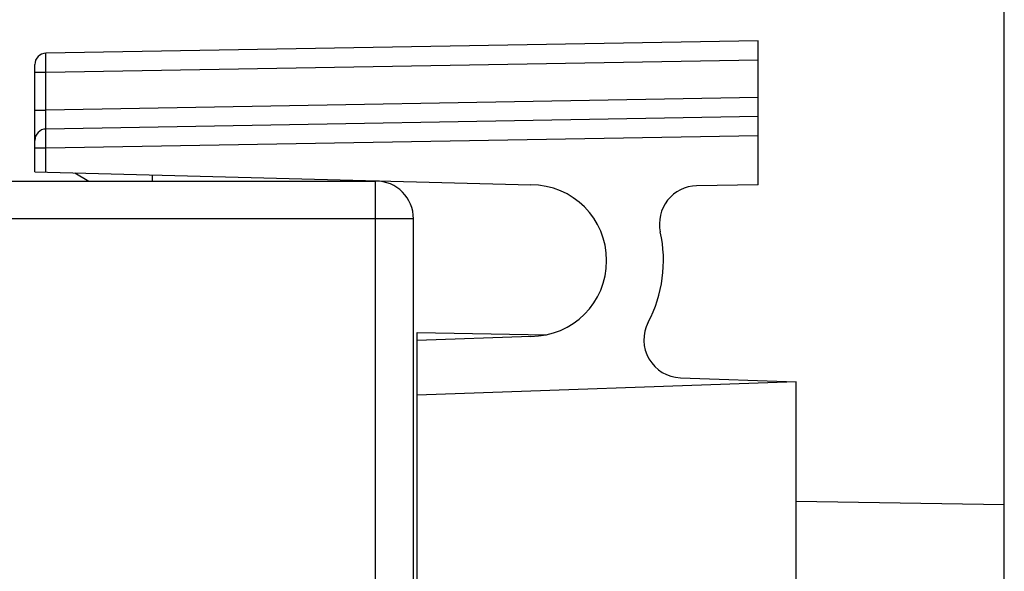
# Model space of a CAD drawing. Header units: millimetres. Extents: x 0 to 594, y 0 to 420.
# Tile 130 of 236: x 159 to 185, y 227 to 242. Entities that reach past the tile are written whole.
import ezdxf

# ---------------------------------------------------------------- set-up
doc = ezdxf.new("R2010")
doc.units = ezdxf.units.MM
doc.header["$LTSCALE"] = 32.67
doc.layers.get('0').update_dxf_attribs({"linetype": 'CONTINUOUS'})
doc.styles.get("Standard").update_dxf_attribs({"font": 'txt', "width": 0.85})
doc.dimstyles.new('DIMSTYLE_1', dxfattribs={"dimtxt": 3.5, "dimasz": 3.5, "dimexe": 1, "dimexo": 0.5, "dimgap": 0.875, "dimtad": 1, "dimdec": 1, "dimdsep": 46, "dimtxsty": 'STANDARD', "dimblk": '_FILLED', "dimblk1": '_FILLED', "dimblk2": '_FILLED', "dimcen": 0.09, "dimadec": 4, "dimazin": 2, "dimtp": 0.2, "dimtm": 0.2, "dimtfac": 1, "dimtdec": 1, "dimtofl": 0, "dimtmove": 0, "dimatfit": 3, "dimldrblk": '_FILLED', "dimfxl": 1, "dimtolj": 1, "dimarcsym": 0})
doc.dimstyles.new('DIMSTYLE_4', dxfattribs={"dimtxt": 3.5, "dimasz": 3.5, "dimexe": 1, "dimexo": 0.5, "dimgap": 0.875, "dimtad": 1, "dimdec": 1, "dimdsep": 46, "dimtxsty": 'STANDARD', "dimblk": '_FILLED', "dimblk1": '_FILLED', "dimblk2": '_FILLED', "dimcen": 0.09, "dimadec": 4, "dimazin": 2, "dimtp": 0.15, "dimtm": 0.15, "dimtfac": 1, "dimtdec": 1, "dimtofl": 0, "dimtmove": 0, "dimatfit": 3, "dimldrblk": '_FILLED', "dimfxl": 1, "dimtolj": 1, "dimarcsym": 0})

# ---------------------------------------------------------------- blocks, each defined once
blk = doc.blocks.new('_FILLED')
at = {"color": 0, "linetype": 'BYBLOCK'}
blk.add_solid([(0, 0), (-1, 0.1429), (-1, -0.1429)], dxfattribs=at)
blk = doc.blocks.new('*D0')
at = {"color": 2, "linetype": 'CONTINUOUS'}
for p, q in [((63.535, 212.265), (63.535, 265.399)), ((184.985, 227.865), (184.985, 265.399)), ((63.535, 264.399), (124.26, 264.399)), ((184.985, 264.399), (124.26, 264.399))]:
    blk.add_line(p, q, dxfattribs=at)
at = {"color": 2, "linetype": 'CONTINUOUS', "xscale": 3.5, "yscale": 3.5, "zscale": 3.5, "rotation": 180}
blk.add_blockref('_FILLED', (63.535, 264.399), dxfattribs=at)
at = {"color": 2, "linetype": 'CONTINUOUS', "xscale": 3.5, "yscale": 3.5, "zscale": 3.5}
blk.add_blockref('_FILLED', (184.985, 264.399), dxfattribs=at)
at = {"color": 2, "linetype": 'CONTINUOUS', "insert": (124.26, 268.774), "char_height": 3.5, "width": 16.875, "attachment_point": 2, "line_spacing_factor": 0.9}
blk.add_mtext('121.5', dxfattribs=at)
blk = doc.blocks.new('*D4')
at = {"color": 2, "linetype": 'CONTINUOUS'}
for p, q in [((77.085, 236.897), (77.085, 250.332)), ((184.985, 227.865), (184.985, 250.332)), ((77.085, 249.332), (131.035, 249.332)), ((184.985, 249.332), (131.035, 249.332))]:
    blk.add_line(p, q, dxfattribs=at)
at = {"color": 2, "linetype": 'CONTINUOUS', "xscale": 3.5, "yscale": 3.5, "zscale": 3.5, "rotation": 180}
blk.add_blockref('_FILLED', (77.085, 249.332), dxfattribs=at)
at = {"color": 2, "linetype": 'CONTINUOUS', "xscale": 3.5, "yscale": 3.5, "zscale": 3.5}
blk.add_blockref('_FILLED', (184.985, 249.332), dxfattribs=at)
at = {"color": 2, "linetype": 'CONTINUOUS', "insert": (131.035, 253.707), "char_height": 3.5, "width": 18.375, "attachment_point": 2, "line_spacing_factor": 0.9}
blk.add_mtext('107.9', dxfattribs=at)

msp = doc.modelspace()

# ---------------------------------------------------------------- linework, layer by layer
at = {"color": 7, "linetype": 'CONTINUOUS'}
for p, q in [((178.4851, 241.21461), (159.67987, 240.88636)), ((178.4851, 237.41461), (178.4851, 241.21461)), ((159.3851, 237.75764), (159.3851, 240.58641)), ((159.47113, 240.38644), (159.67987, 240.38644)), ((178.4851, 239.21461), (159.67987, 238.88636)), ((159.3851, 237.75764), (172.48484, 237.41462)), ((160.43874, 237.73005), (160.8119, 237.51461)), ((162.48502, 237.67647), (162.48504, 237.51461)), ((91.8851, 237.51461), (168.3851, 237.51461)), ((178.4851, 237.41461), (176.86146, 237.38627)), ((169.3851, 221.81461), (169.3851, 236.51461)), ((169.4851, 141.71461), (169.4851, 233.51711)), ((169.4851, 233.51711), (172.89732, 233.45755)), ((172.4851, 233.41461), (169.4851, 233.30985)), ((179.4851, 232.21461), (169.4851, 231.8654)), ((176.43329, 232.32118), (179.4851, 232.21461)), ((179.4851, 224.76418), (179.4851, 232.21461)), ((184.9851, 228.96461), (179.4851, 229.06061)), ((184.9851, 221.46485), (184.9851, 228.96437))]:
    msp.add_line(p, q, dxfattribs=at)
at = {"color": 9, "linetype": 'CONTINUOUS'}
for p, q in [((159.67987, 240.38641), (178.4851, 240.71468)), ((159.3851, 240.38644), (159.47113, 240.38644)), ((159.67987, 239.38629), (159.67987, 240.38641)), ((178.4851, 239.71453), (159.67987, 239.38629)), ((159.3851, 239.38629), (159.67987, 239.38629)), ((159.67987, 238.38644), (178.4851, 238.71468)), ((159.3851, 238.38644), (159.67987, 238.38644)), ((159.67987, 237.74993), (159.67987, 238.38644)), ((168.3851, 221.72146), (168.3851, 237.51461)), ((169.3851, 236.51461), (91.8851, 236.51461))]:
    msp.add_line(p, q, dxfattribs=at)
at = {"color": 7, "linetype": 'CONTINUOUS'}
for centre, radius, start, end in [((159.6851, 240.58641), 0.3, 90.999994, 179.999861), ((159.6851, 238.58641), 0.3, 90.999994, 180), ((168.3851, 236.51461), 1, 0, 90), ((172.4851, 235.41461), 2, 270, 90), ((176.87892, 236.38642), 1, 91, 192.471744), ((172.4851, 235.41461), 3.5, 332.267673, 12.471744), ((176.46819, 233.32057), 1, 152.267621, 267.999835)]:
    msp.add_arc(centre, radius, start, end, dxfattribs=at)
at = {"color": 9, "linetype": 'CONTINUOUS'}
for points, knots in [([(159.67776, 240.73743), (159.67775, 240.75867), (159.67781, 240.79527), (159.67803, 240.8384), (159.67855, 240.86219), (159.67877, 240.87528), (159.67934, 240.879), (159.67947, 240.88449), (159.6799, 240.88405)], [0, 0, 0, 0, 0.43417858, 0.75442093, 0.86529185, 0.94269803, 0.98729083, 1, 1, 1, 1]), ([(159.67996, 240.3863), (159.67963, 240.41831), (159.67857, 240.53535), (159.67785, 240.6524), (159.6778, 240.73743)], [0, 0, 0, 0, 0.27349992, 1, 1, 1, 1]), ([(159.6777, 239.03274), (159.6777, 239.058), (159.67796, 239.17585), (159.6789, 239.2937), (159.67987, 239.38629)], [0, 0, 0, 0, 0.21432132, 1, 1, 1, 1]), ([(159.67984, 238.88637), (159.67903, 238.88623), (159.67986, 238.89173), (159.6784, 238.89687), (159.67869, 238.91008), (159.67813, 238.92609), (159.678, 238.94718), (159.67771, 238.98307), (159.67768, 239.01211), (159.67768, 239.03274)], [0, 0, 0, 0, 0.016853, 0.06701542, 0.14941627, 0.26281139, 0.40592691, 0.57741466, 1, 1, 1, 1]), ([(159.6777, 238.73991), (159.6777, 238.76061), (159.67773, 238.78976), (159.67802, 238.8258), (159.67815, 238.84689), (159.67871, 238.86296), (159.67842, 238.87585), (159.6799, 238.8813), (159.67905, 238.88635), (159.67987, 238.88636)], [0, 0, 0, 0, 0.42396781, 0.59605463, 0.73942292, 0.85249093, 0.9339147, 0.98315393, 1, 1, 1, 1]), ([(159.67987, 238.38644), (159.67953, 238.41891), (159.67843, 238.53673), (159.67771, 238.65456), (159.6777, 238.73991)], [0, 0, 0, 0, 0.27564275, 1, 1, 1, 1])]:
    msp.add_open_spline(points, degree=3, knots=knots, dxfattribs=at)

# ---------------------------------------------------------------- dimensions: what is measured, and where the dimension line sits
at = {"color": 2, "linetype": 'CONTINUOUS'}
dim = msp.add_linear_dim(base=(63.5351041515, 264.3992395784), p1=(184.9851041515, 227.3646083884), p2=(63.5351041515, 211.7646083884), angle=180, dimstyle='DIMSTYLE_1', dxfattribs=at)
dim.commit()
dim.dimension.update_dxf_attribs({"geometry": '*D0', "text_midpoint": (123.7601030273, 264.3992395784), "dimtype": 160})
dim = msp.add_linear_dim(base=(184.9851, 249.33214), p1=(77.0851, 236.39676), p2=(184.9851, 227.36461), dimstyle='DIMSTYLE_4', dxfattribs=at)
dim.commit()
dim.dimension.update_dxf_attribs({"geometry": '*D4', "text_midpoint": (130.53511, 249.33214), "dimtype": 160})

doc.saveas('drawing.dxf')
